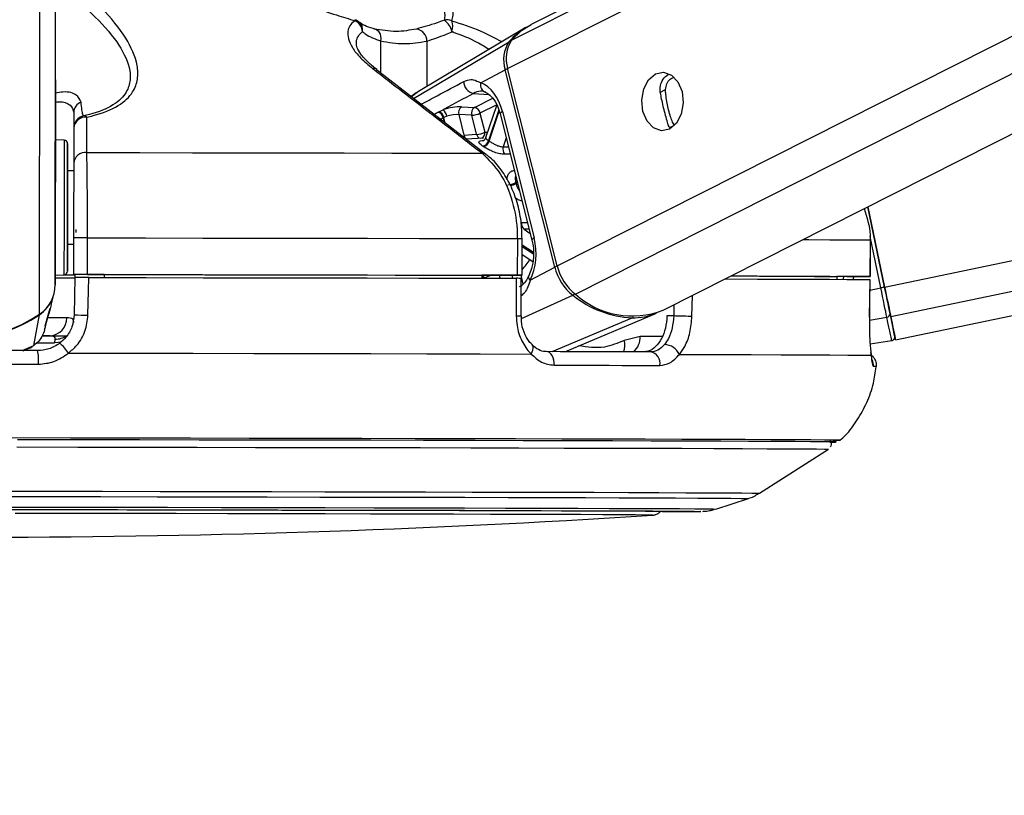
# Model space of a CAD drawing. Header units: millimetres. Extents: x 20 to 19305, y 40 to 15632.
# Tile 8 of 114: x 4059 to 4221, y 6361 to 6489. Entities that reach past the tile are written whole.
import ezdxf

# ---------------------------------------------------------------- set-up
doc = ezdxf.new("R2010")
doc.units = ezdxf.units.MM
doc.layers.add('COMPONENT_GEOMETRY', color=7, linetype='Continuous')
doc.styles.add('SLDTEXTSTYLE1', font='TXT', dxfattribs={"width": 0.75})
doc.dimstyles.new('SLDDIMSTYLE0', dxfattribs={"dimtxt": 150, "dimasz": 6.604, "dimexe": 0, "dimexo": 0.0625, "dimgap": 37.5, "dimtad": 0, "dimtih": 1, "dimtoh": 1, "dimdec": 0, "dimlfac": 0.5, "dimrnd": 1e-09, "dimzin": 12, "dimdsep": 46, "dimtxsty": 'SLDTEXTSTYLE1', "dimsah": 1, "dimcen": 0.09, "dimadec": 0, "dimazin": 3, "dimtfac": 1, "dimtdec": 0, "dimtofl": 0, "dimtmove": 0, "dimatfit": 3, "dimfxl": 1, "dimfrac": 2, "dimtolj": 1, "dimtzin": 12, "dimarcsym": 0})

# ---------------------------------------------------------------- blocks, each defined once
blk = doc.blocks.new('_D_3')
at = {"layer": 'COMPONENT_GEOMETRY', "color": 7, "ltscale": 2}
for p, q in [((6638.52, 7959.49), (957.92, 7959.49)), ((964.27, 7959.49), (964.27, 4965.91)), ((964.27, 1734.2), (964.27, 4727.78)), ((5843.41, 1734.2), (957.92, 1734.2))]:
    blk.add_line(p, q, dxfattribs=at)
for points in [[(964.27, 7959.49), (963.26, 7952.89), (965.29, 7952.89)], [(964.27, 1734.2), (965.29, 1740.8), (963.26, 1740.8)]]:
    blk.add_solid(points, dxfattribs=at)
at = {"layer": 'COMPONENT_GEOMETRY', "color": 7, "ltscale": 2, "insert": (742.61, 4921.14), "char_height": 150, "attachment_point": 1, "style": 'SLDTEXTSTYLE1'}
blk.add_mtext('3113', dxfattribs=at)

msp = doc.modelspace()

# ---------------------------------------------------------------- linework, layer by layer
at = {"color": 8, "linetype": 'Continuous', "lineweight": 25, "ltscale": 2}
for p, q in [((4139.09, 6480.52), (4397.59, 6611)), ((4139.74, 6485.15), (4389.06, 6611)), ((4147.22, 6448.17), (4469.8, 6611)), ((4150.2, 6443.53), (4481.98, 6611)), ((4200.9, 6444.69), (5001.32, 6611)), ((4201.9, 6439.86), (5025.54, 6611)), ((4064.91, 6445.05), (4065.12, 6601.65)), ((4062.33, 6440.24), (4062.52, 6586.5)), ((4118.26, 6485.03), (4118.25, 6479.81)), ((4123.67, 6475.61), (4139.34, 6484.91)), ((4125.85, 6485.01), (4125.84, 6477.56)), ((4124.49, 6476.74), (4123.32, 6475.88)), ((4133.47, 6476.44), (4135.99, 6476.26)), ((4164.05, 6476.6), (4164.98, 6477.07)), ((4133.65, 6474.13), (4136.65, 6475.65)), ((4137.3, 6474.58), (4134.55, 6473.19)), ((4137.65, 6473.73), (4135.96, 6468.71)), ((4136.08, 6468.63), (4137.72, 6473.52)), ((4127.86, 6472.27), (4127.65, 6472.29)), ((4128.51, 6472.43), (4128.69, 6471.71)), ((4128.86, 6471.58), (4128.63, 6472.49)), ((4165.69, 6470.84), (4166.45, 6471.22)), ((4138.86, 6469.14), (4138.37, 6467.67)), ((4138.37, 6467.67), (4139.23, 6467.69)), ((4140.67, 6461.93), (4140.43, 6461.81)), ((4140.48, 6461.64), (4140.72, 6461.76)), ((4141.38, 6455.27), (4142.34, 6455.3)), ((4142.62, 6454.19), (4141.77, 6454.16)), ((4141.77, 6454.16), (4142.8, 6453.47)), ((4143.3, 6450.34), (4141.47, 6451.57)), ((4200.28, 6444.56), (4198.53, 6452.99)), ((4141.46, 6451.36), (4143.3, 6450.13)), ((4141.46, 6449.73), (4141.61, 6449.95)), ((4137.69, 6446.62), (4137.81, 6446.13)), ((4139.93, 6446.13), (4139.81, 6446.62)), ((4141.23, 6446.62), (4141.59, 6445.17)), ((4193.07, 6446.27), (4193.17, 6446.42)), ((4194.22, 6446.42), (4194.03, 6445.95)), ((4198.49, 6444.19), (4200.28, 6444.56)), ((4141.34, 6439.53), (4149.79, 6443.34)), ((4169.31, 6439.87), (4169.4, 6443.33)), ((4166.35, 6441.8), (4166.31, 6439.95)), ((4146.38, 6434.11), (4159.48, 6439.65)), ((4198.4, 6439.29), (4201.27, 6439.76)), ((4061.96, 6435.57), (4064.76, 6435.57)), ((4164.44, 6436.6), (4160.82, 6436.6)), ((4059.48, 6434.27), (4061.38, 6435.1)), ((4060.71, 6434.74), (4061.38, 6435.1)), ((4193.68, 6419.58), (4193.67, 6419.58))]:
    msp.add_line(p, q, dxfattribs=at)
at = {"color": 7, "linetype": 'Continuous', "lineweight": 25, "ltscale": 2}
for p, q in [((4387.16, 6611), (4142.95, 6487.73)), ((4164.57, 6440.9), (4501.56, 6611)), ((4202.69, 6436.03), (5044.8, 6611)), ((4064.95, 6478.67), (4065.12, 6601.66)), ((4141.96, 6487.17), (4124.49, 6476.75)), ((4135.53, 6466.4), (4117.59, 6480.32)), ((4134.68, 6478.16), (4138.69, 6480.3)), ((4146.82, 6447.96), (4138.69, 6480.3)), ((4147.22, 6448.17), (4139.09, 6480.52)), ((4064.95, 6478.67), (4064.91, 6445.05)), ((4131.5, 6474.23), (4133.65, 6474.13)), ((4137.31, 6474.57), (4135.48, 6469.15)), ((4067.94, 6473.28), (4067.93, 6463.73)), ((4127.79, 6473.43), (4128.49, 6473.74)), ((4129.12, 6472.68), (4128.63, 6472.49)), ((4131.07, 6472.95), (4131.92, 6469.57)), ((4133.22, 6472.86), (4131.07, 6472.95)), ((4134, 6469.73), (4133.22, 6472.86)), ((4134.55, 6473.19), (4135.34, 6470.06)), ((4137.87, 6473.1), (4143.07, 6452.38)), ((4138.24, 6473.46), (4143.44, 6452.75)), ((4067.94, 6470.79), (4067.93, 6465)), ((4131.92, 6469.57), (4134, 6469.73)), ((4066.37, 6468.77), (4064.94, 6468.84)), ((4135.12, 6469.11), (4132.3, 6468.91)), ((4067.93, 6463.73), (4066.93, 6463.74)), ((4067.93, 6463.73), (4067.93, 6463.73)), ((4200.9, 6444.69), (4198.16, 6457.85)), ((4198.16, 6457.85), (4200.9, 6444.69)), ((4066.92, 6451.74), (4067.92, 6451.73)), ((4067.92, 6452.76), (4067.91, 6446.76)), ((4070.18, 6446.76), (4070.19, 6452.76)), ((4140.68, 6452.63), (4140.67, 6446.63)), ((4141.46, 6446.62), (4141.47, 6452.62)), ((4198.54, 6452.41), (4198.53, 6446.41)), ((4198.56, 6452.41), (4198.54, 6452.41)), ((4198.55, 6446.41), (4198.56, 6452.41)), ((4141.46, 6450.05), (4143.21, 6448.88)), ((4064.91, 6446.63), (4066.34, 6446.71)), ((4067.91, 6446.74), (4067.91, 6446.76)), ((4072.91, 6446.74), (4067.91, 6446.74)), ((4067.91, 6446.74), (4067.91, 6446.73)), ((4067.91, 6446.74), (4067.91, 6446.72)), ((4067.91, 6446.73), (4068.13, 6446.73)), ((4067.91, 6446.72), (4067.91, 6446.73)), ((4068.13, 6446.74), (4068.12, 6446.24)), ((4072.91, 6446.75), (4072.91, 6446.25)), ((4142.8, 6445.81), (4146.82, 6447.96)), ((4068.12, 6446.26), (4068, 6440.15)), ((4134.88, 6446.63), (4134.87, 6446.14)), ((4134.87, 6446.13), (4136.07, 6446.13)), ((4140.87, 6446.62), (4134.88, 6446.62)), ((4141.29, 6439.99), (4141.29, 6446.12)), ((4193.07, 6446.43), (4193.06, 6445.95)), ((4196.55, 6446.41), (4193.07, 6446.42)), ((4198.42, 6439.74), (4198.52, 6445.91)), ((4198.49, 6445.91), (4198.5, 6445.91)), ((4064.24, 6441.79), (4064.68, 6443.47)), ((4063.28, 6438.31), (4064.07, 6441.21)), ((4064.24, 6441.79), (4064.05, 6441.11)), ((4148.44, 6434.1), (4163.52, 6440.43)), ((4061.38, 6435.1), (4062.31, 6440.13)), ((4141.29, 6439.99), (4141.29, 6439.99)), ((4166.31, 6439.95), (4165.21, 6439.95)), ((4198.4, 6439.74), (4198.42, 6439.74)), ((4063.15, 6437.64), (4063.24, 6438.02)), ((4063.23, 6438.13), (4063.29, 6438.3)), ((4063.31, 6438.37), (4063.33, 6438.42)), ((4064.09, 6436.72), (4062.87, 6436.72)), ((4064.83, 6436.16), (4064.76, 6435.57)), ((4160.82, 6436.6), (4158.19, 6435.96)), ((4198.51, 6435.38), (4202.07, 6435.93)), ((4059.67, 6434.26), (4060.72, 6434.72)), ((4060.74, 6434.68), (4061.12, 6434.96)), ((4143.12, 6435.18), (4143.09, 6435.2)), ((4180.4, 6410.9), (4191.71, 6418.12)), ((4173.23, 6408.31), (4178.56, 6410.03))]:
    msp.add_line(p, q, dxfattribs=at)
at = {"color": 8, "linetype": 'Continuous', "lineweight": 25, "ltscale": 2, "flags": 128}
for points in [[(4114.03, 6488.51), (4114.04, 6488.5), (4114.06, 6488.48), (4114.07, 6488.45), (4114.07, 6488.4), (4114.07, 6488.34)], [(4138.24, 6473.46), (4138.07, 6473.37), (4137.95, 6473.27), (4137.88, 6473.19), (4137.87, 6473.11), (4137.87, 6473.1)], [(4135.34, 6470.06), (4135.67, 6470.1), (4135.81, 6470.11)], [(4066.37, 6468.77), (4066.37, 6468.75), (4066.37, 6468.22), (4066.37, 6466.98), (4066.37, 6465.1), (4066.36, 6462.73), (4066.36, 6460.01)], [(4066.36, 6460.01), (4066.35, 6457.14), (4066.35, 6454.31), (4066.35, 6451.71), (4066.34, 6449.53), (4066.34, 6447.9), (4066.34, 6446.94), (4066.34, 6446.71)], [(4143.44, 6452.75), (4143.28, 6452.65), (4143.16, 6452.55), (4143.09, 6452.47), (4143.07, 6452.39), (4143.07, 6452.38)], [(4187.52, 6452.48), (4188.5, 6452.48), (4191.9, 6452.46), (4194.72, 6452.44), (4196.93, 6452.43), (4198.54, 6452.41)], [(4142.8, 6445.81), (4142.66, 6445.99), (4142.57, 6446.16), (4142.52, 6446.32), (4142.53, 6446.47), (4142.55, 6446.54)], [(4062.29, 6440.21), (4062.31, 6440.16), (4062.31, 6440.13)], [(4066.79, 6439.66), (4065.91, 6439.66), (4064.81, 6439.66), (4063.7, 6439.66)], [(4065.85, 6435.67), (4065.37, 6435.58), (4064.76, 6435.57)], [(4142.96, 6433.72), (4143.13, 6434.05), (4143.24, 6434.36), (4143.29, 6434.65), (4143.27, 6434.9), (4143.18, 6435.1), (4143.12, 6435.18)], [(4053.48, 6411.25), (4063.11, 6411.23), (4072.66, 6411.22), (4082.09, 6411.2), (4091.34, 6411.19), (4100.37, 6411.17), (4109.12, 6411.15), (4117.55, 6411.14), (4125.61, 6411.12), (4133.25, 6411.1), (4140.44, 6411.08), (4147.14, 6411.06), (4153.3, 6411.05), (4158.9, 6411.03), (4163.9, 6411.01), (4168.28, 6410.99), (4172.01, 6410.97), (4175.08, 6410.96), (4177.46, 6410.94), (4179.14, 6410.93), (4180.12, 6410.91), (4180.4, 6410.9)], [(4053.43, 6410.38), (4062.92, 6410.36), (4072.34, 6410.35), (4081.64, 6410.33), (4090.76, 6410.32), (4099.66, 6410.3), (4108.29, 6410.28), (4116.6, 6410.27), (4124.54, 6410.25), (4132.08, 6410.23), (4139.17, 6410.21), (4145.77, 6410.2), (4151.84, 6410.18), (4157.36, 6410.16), (4162.29, 6410.14), (4166.61, 6410.12), (4170.29, 6410.11), (4173.31, 6410.09), (4175.66, 6410.08), (4177.32, 6410.06), (4178.29, 6410.05), (4178.56, 6410.03)], [(4055.69, 6408.64), (4065, 6408.62), (4074.21, 6408.61), (4083.29, 6408.59), (4092.18, 6408.58), (4100.82, 6408.56), (4109.17, 6408.54), (4117.18, 6408.53), (4124.81, 6408.51), (4132, 6408.49), (4138.73, 6408.47), (4144.95, 6408.46), (4150.62, 6408.44), (4155.72, 6408.42), (4160.2, 6408.4), (4164.06, 6408.39), (4167.26, 6408.37), (4169.79, 6408.36), (4171.64, 6408.34), (4172.78, 6408.33), (4173.22, 6408.31), (4173.23, 6408.31)], [(4170.75, 6407.93), (4170.74, 6407.92), (4170.71, 6407.92)]]:
    msp.add_lwpolyline(points, dxfattribs=at)
at = {"color": 7, "linetype": 'Continuous', "lineweight": 25, "ltscale": 2, "flags": 128}
for points in [[(4139.74, 6485.15), (4141.36, 6486.72), (4142.95, 6487.73)], [(4117.16, 6487), (4117.42, 6486.97), (4117.65, 6486.86), (4117.87, 6486.68), (4118.04, 6486.43), (4118.17, 6486.13), (4118.25, 6485.79), (4118.28, 6485.42), (4118.26, 6485.03)], [(4163.34, 6479.63), (4164.65, 6479.9), (4165.94, 6479.44), (4167, 6478.33), (4167.68, 6476.72), (4167.87, 6474.87), (4167.54, 6473.05), (4166.75, 6471.55), (4165.61, 6470.59), (4164.3, 6470.31), (4163.02, 6470.77), (4161.96, 6471.88), (4161.28, 6473.49), (4161.09, 6475.34), (4161.41, 6477.16), (4162.2, 6478.66), (4163.34, 6479.63)], [(4064.94, 6473.15), (4064.94, 6473.17), (4064.94, 6472.47), (4064.94, 6471.17), (4064.94, 6469.44), (4064.94, 6467.57), (4064.93, 6465.83), (4064.93, 6464.49), (4064.93, 6463.76), (4064.93, 6463.74), (4064.93, 6464.43), (4064.93, 6465.74), (4064.94, 6467.46), (4064.94, 6469.34), (4064.94, 6471.08), (4064.94, 6472.41), (4064.94, 6473.15)], [(4127.67, 6473.37), (4127.7, 6473.38), (4127.79, 6473.43)], [(4128.63, 6472.49), (4128.54, 6472.45), (4128.51, 6472.43)], [(4066.93, 6459.89), (4066.93, 6462.45), (4066.93, 6464.7), (4066.94, 6466.47), (4066.94, 6467.65), (4066.94, 6468.15), (4066.94, 6467.94), (4066.94, 6467.04), (4066.93, 6465.5), (4066.93, 6463.74)], [(4070.07, 6466.75), (4078.8, 6466.73), (4087.42, 6466.72), (4095.89, 6466.7), (4104.18, 6466.69), (4112.26, 6466.67), (4120.09, 6466.66), (4127.65, 6466.64), (4134.91, 6466.62)], [(4066.93, 6463.74), (4066.93, 6464.06), (4066.93, 6464.33), (4066.93, 6463.89), (4066.93, 6462.78), (4066.93, 6461.12), (4066.93, 6459.1)], [(4066.92, 6451.74), (4066.91, 6450.77), (4066.91, 6449), (4066.91, 6447.82), (4066.91, 6447.32), (4066.91, 6447.53), (4066.91, 6448.43), (4066.91, 6449.97), (4066.92, 6452.04), (4066.92, 6454.49), (4066.92, 6457.17), (4066.93, 6459.89)], [(4066.93, 6459.1), (4066.92, 6456.93), (4066.92, 6454.84), (4066.92, 6453.07), (4066.92, 6451.81), (4066.91, 6451.19), (4066.92, 6451.28), (4066.92, 6451.74)], [(4068.27, 6454.15), (4068.27, 6454.15), (4068.27, 6454.13), (4068.27, 6454.1), (4068.26, 6454.06), (4068.26, 6454), (4068.26, 6453.92), (4068.26, 6453.84), (4068.26, 6453.75), (4068.26, 6453.66)], [(4070.19, 6452.76), (4079.69, 6452.74), (4089.08, 6452.73), (4098.3, 6452.71), (4107.32, 6452.7), (4116.1, 6452.68), (4124.61, 6452.66), (4132.82, 6452.64), (4140.68, 6452.63)], [(4066.2, 6446.7), (4067.61, 6446.7), (4068.13, 6446.7)], [(4070.18, 6446.76), (4079.69, 6446.74), (4089.07, 6446.73), (4098.29, 6446.71), (4107.31, 6446.7), (4116.1, 6446.68), (4124.61, 6446.66), (4132.81, 6446.64), (4140.67, 6446.63)], [(4072.91, 6446.75), (4081.22, 6446.73), (4089.42, 6446.72), (4097.49, 6446.71), (4105.4, 6446.69), (4113.12, 6446.68), (4120.62, 6446.66), (4127.88, 6446.65), (4134.88, 6446.63)], [(4070.27, 6440.08), (4070.35, 6444.08), (4070.39, 6446.26)], [(4070.39, 6446.26), (4079.84, 6446.24), (4089.17, 6446.23), (4098.34, 6446.21), (4107.31, 6446.2), (4116.05, 6446.18), (4124.51, 6446.16), (4132.67, 6446.14), (4140.5, 6446.13)], [(4140.5, 6446.13), (4140.5, 6442.13), (4140.5, 6439.95)], [(4140.67, 6446.63), (4140.98, 6446.62), (4141.22, 6446.62), (4141.38, 6446.62), (4141.45, 6446.62), (4141.44, 6446.62), (4141.33, 6446.62), (4141.14, 6446.62), (4140.87, 6446.62)], [(4174.74, 6446.03), (4175.01, 6446.03), (4180.04, 6446.01), (4184.54, 6445.99), (4188.49, 6445.98), (4191.87, 6445.96), (4194.68, 6445.94), (4196.89, 6445.93), (4198.5, 6445.91)], [(4175.7, 6446.51), (4176.5, 6446.51), (4180.41, 6446.5), (4183.87, 6446.48), (4186.88, 6446.47), (4189.42, 6446.45), (4191.49, 6446.44), (4193.07, 6446.43)], [(4175.72, 6446.53), (4179.99, 6446.51), (4184.52, 6446.49), (4188.49, 6446.48), (4191.89, 6446.46), (4194.71, 6446.44), (4196.92, 6446.43), (4198.53, 6446.41)], [(4198.53, 6446.41), (4198.55, 6446.41), (4198.47, 6446.41), (4198.3, 6446.41), (4198.06, 6446.41), (4197.75, 6446.41), (4197.38, 6446.41), (4196.97, 6446.41), (4196.55, 6446.41)], [(4198.5, 6445.91), (4198.44, 6441.92), (4198.4, 6439.74)], [(4201.27, 6439.76), (4201.18, 6440.2), (4201.08, 6440.7), (4200.96, 6441.25), (4200.84, 6441.85), (4200.71, 6442.5), (4200.57, 6443.17), (4200.42, 6443.86), (4200.28, 6444.56)], [(4201.9, 6439.86), (4201.81, 6440.3), (4201.7, 6440.8), (4201.59, 6441.36), (4201.46, 6441.97), (4201.33, 6442.61), (4201.19, 6443.29), (4201.04, 6443.98), (4200.9, 6444.69)], [(4200.9, 6444.69), (4201.03, 6444.06), (4201.16, 6443.43), (4201.28, 6442.83), (4201.4, 6442.25), (4201.51, 6441.71), (4201.62, 6441.21), (4201.71, 6440.76), (4201.79, 6440.37)], [(4201.79, 6440.37), (4201.97, 6439.52), (4202.12, 6438.77), (4202.26, 6438.13), (4202.37, 6437.6), (4202.45, 6437.19), (4202.51, 6436.89), (4202.55, 6436.71), (4202.56, 6436.65)], [(4169.31, 6439.87), (4169.02, 6439.88), (4168.67, 6439.89), (4168.28, 6439.9), (4167.86, 6439.91), (4167.43, 6439.92), (4167.02, 6439.93), (4166.64, 6439.94), (4166.31, 6439.95)], [(4202.07, 6435.93), (4202.05, 6435.99), (4202.01, 6436.18), (4201.95, 6436.49), (4201.86, 6436.92), (4201.75, 6437.46), (4201.61, 6438.12), (4201.45, 6438.89), (4201.27, 6439.76)], [(4202.55, 6436.68), (4202.64, 6436.27), (4202.69, 6436.03), (4202.64, 6436.28), (4202.49, 6437.01), (4202.24, 6438.22), (4201.9, 6439.86)], [(4062.88, 6436.7), (4064.87, 6436.7), (4066.86, 6436.7)], [(4062, 6434.27), (4058.97, 6434.27), (4055.95, 6434.28), (4052.92, 6434.28), (4049.89, 6434.29), (4046.86, 6434.29), (4043.84, 6434.29), (4040.81, 6434.3), (4037.79, 6434.3)], [(4067.07, 6433.86), (4077.35, 6433.85), (4087.5, 6433.83), (4097.47, 6433.81), (4107.21, 6433.8), (4116.67, 6433.78), (4125.82, 6433.76), (4134.59, 6433.74), (4142.96, 6433.72)], [(4146.69, 6431.89), (4146.69, 6432.31), (4146.64, 6432.72), (4146.53, 6433.11), (4146.37, 6433.45), (4146.17, 6433.73), (4145.94, 6433.94), (4145.68, 6434.07), (4145.41, 6434.11)], [(4162.53, 6434.06), (4160.54, 6434.07), (4158.51, 6434.08), (4156.44, 6434.08), (4154.32, 6434.09), (4152.15, 6434.09), (4149.95, 6434.1), (4147.7, 6434.1), (4145.41, 6434.11)], [(4167.25, 6433.65), (4173.43, 6433.63), (4179.01, 6433.62), (4183.96, 6433.6), (4188.27, 6433.58), (4191.92, 6433.56), (4194.88, 6433.54), (4197.14, 6433.53), (4198.69, 6433.51)], [(4037.62, 6432.09), (4040.68, 6432.08), (4043.75, 6432.08), (4046.82, 6432.08), (4049.89, 6432.07), (4052.96, 6432.07), (4056.03, 6432.06), (4059.09, 6432.06), (4062.16, 6432.05)], [(4146.69, 6431.89), (4149.01, 6431.89), (4151.29, 6431.88), (4153.53, 6431.88), (4155.72, 6431.87), (4157.87, 6431.86), (4159.97, 6431.86), (4162.03, 6431.85), (4164.04, 6431.85)], [(4193.67, 6419.58), (4193.48, 6419.59), (4192.61, 6419.61), (4191.04, 6419.62), (4188.78, 6419.64), (4185.85, 6419.65), (4182.25, 6419.67), (4178.01, 6419.69), (4173.14, 6419.71), (4167.67, 6419.73), (4161.63, 6419.75), (4155.05, 6419.76), (4147.95, 6419.78), (4140.37, 6419.8), (4132.36, 6419.82), (4123.94, 6419.84), (4115.16, 6419.86), (4106.06, 6419.88), (4096.69, 6419.89), (4087.09, 6419.91), (4077.31, 6419.93), (4067.4, 6419.94), (4057.4, 6419.96)], [(4191.94, 6419.27), (4192.66, 6419.29), (4192.75, 6419.3), (4192.13, 6419.31), (4190.79, 6419.33), (4188.76, 6419.35), (4186.03, 6419.36), (4182.63, 6419.38), (4178.57, 6419.4), (4173.86, 6419.42), (4168.54, 6419.43), (4162.62, 6419.45), (4156.14, 6419.47), (4149.14, 6419.49), (4141.64, 6419.51), (4133.68, 6419.53), (4125.3, 6419.55), (4116.55, 6419.57), (4107.47, 6419.59), (4098.1, 6419.6), (4088.49, 6419.62), (4078.68, 6419.64), (4068.74, 6419.65), (4058.7, 6419.67)], [(4191.93, 6419.27), (4192.04, 6419.27), (4192.84, 6419.29), (4192.93, 6419.3), (4192.31, 6419.31), (4190.97, 6419.33), (4188.94, 6419.35), (4186.21, 6419.36), (4182.8, 6419.38), (4178.73, 6419.4), (4174.02, 6419.42), (4168.69, 6419.43), (4162.76, 6419.45), (4156.28, 6419.47), (4149.26, 6419.49), (4141.75, 6419.51), (4133.78, 6419.53), (4125.4, 6419.55), (4116.64, 6419.57), (4107.54, 6419.59), (4098.16, 6419.6), (4088.54, 6419.62), (4078.72, 6419.64), (4068.76, 6419.65), (4058.71, 6419.67)], [(4058.63, 6418.49), (4068.59, 6418.47), (4078.46, 6418.46), (4088.19, 6418.44), (4097.73, 6418.42), (4107.03, 6418.41), (4116.04, 6418.39), (4124.73, 6418.37), (4133.04, 6418.35), (4140.94, 6418.33), (4148.38, 6418.31), (4155.34, 6418.29), (4161.77, 6418.27), (4167.64, 6418.26), (4172.92, 6418.24), (4177.59, 6418.22), (4181.62, 6418.2), (4185, 6418.18), (4187.71, 6418.17), (4189.73, 6418.15), (4191.05, 6418.14), (4191.66, 6418.12), (4191.71, 6418.12)], [(4056.8, 6408.24), (4066.02, 6408.23), (4075.14, 6408.21), (4084.12, 6408.2), (4092.9, 6408.18), (4101.42, 6408.16), (4109.64, 6408.15), (4117.51, 6408.13), (4124.98, 6408.11), (4132.01, 6408.1), (4138.56, 6408.08), (4144.59, 6408.06), (4150.06, 6408.04), (4154.94, 6408.03), (4159.21, 6408.01), (4162.84, 6407.99), (4165.8, 6407.98), (4168.08, 6407.96), (4169.67, 6407.95), (4170.56, 6407.93), (4170.75, 6407.93)], [(4058.88, 6408.23), (4067.85, 6408.22), (4076.7, 6408.2), (4085.39, 6408.19), (4093.87, 6408.17), (4102.07, 6408.15), (4109.94, 6408.14), (4117.45, 6408.12), (4124.54, 6408.1), (4131.17, 6408.09), (4137.3, 6408.07), (4142.89, 6408.05), (4147.91, 6408.04), (4152.32, 6408.02), (4156.1, 6408), (4159.23, 6407.99), (4161.68, 6407.97), (4163.44, 6407.96), (4164.5, 6407.94), (4164.86, 6407.93), (4164.5, 6407.92), (4164.5, 6407.92)], [(4162.85, 6407.31), (4162.86, 6407.31), (4162.64, 6407.32), (4161.71, 6407.33), (4160.07, 6407.35), (4157.73, 6407.36), (4154.71, 6407.38), (4151.03, 6407.39), (4146.71, 6407.41), (4141.78, 6407.43), (4136.27, 6407.44), (4130.21, 6407.46), (4123.64, 6407.48), (4116.61, 6407.49), (4109.15, 6407.51), (4101.32, 6407.53), (4093.16, 6407.54), (4084.73, 6407.56), (4076.08, 6407.57), (4067.26, 6407.59), (4058.34, 6407.6)]]:
    msp.add_lwpolyline(points, dxfattribs=at)
at = {"color": 7, "linetype": 'Continuous', "lineweight": 25, "ltscale": 4}
for centre, radius, start, end in [((4113.46, 6486.59), 2, 49.1592, 73.5582), ((4113.1, 6486.36), 2.21, 6.027, 63.8671), ((4129.1, 6486.41), 2.07, 66.5136, 101.7952), ((4127.11, 6485.97), 2.92, 11.5331, 57.4979), ((4127.5, 6487.37), 2.59, 341.7057, 21.166), ((4147.13, 6478.53), 10.07, 119.5605, 140.646), ((4123.83, 6484.98), 2.03, 0.8121, 81.2208), ((4143.71, 6481.95), 5.28, 145.8232, 198.1191), ((4144.13, 6482.17), 5.31, 145.8232, 198.1191), ((4133.84, 6478.34), 1.94, 178.5099, 258.9963), ((4135.82, 6477.79), 1.2, 162.4008, 256.1739), ((4069.85, 6473.25), 1.91, 111.844, 179.2267), ((4132.23, 6473.27), 1.21, 127.4712, 195.3568), ((4134.38, 6473.18), 1.21, 127.4712, 195.3568), ((4133.39, 6472.98), 1.19, 10.5056, 77.2701), ((4069.94, 6470.78), 2, 101.2791, 179.9087), ((4069.85, 6470.64), 1.91, 82.5902, 175.612), ((4069.59, 6472.04), 0.709, 44.701, 93.19), ((4127.3, 6472.2), 1.23, 11.0882, 72.6396), ((4127.43, 6472.26), 1.23, 11.0655, 72.8389), ((4127.56, 6472.46), 1.58, 8.0633, 54.0109), ((4133.04, 6476.4), 3.55, 272.8605, 295.2293), ((4133.83, 6473.27), 3.55, 272.8605, 295.2293), ((4066.34, 6468.17), 0.6, 359.923, 86.923), ((4134.74, 6469.05), 1.27, 281.5477, 344.4829), ((4131.03, 6461.77), 7.22, 55.6457, 56.6751), ((4134.85, 6468.99), 1.28, 281.3914, 343.6705), ((4131.64, 6462.14), 7.86, 55.6457, 56.6751), ((4139.67, 6467.26), 1.36, 162.4492, 215.8109), ((4069.84, 6464.85), 1.91, 82.868, 175.6244), ((4138.92, 6464.94), 3.48, 272.9322, 295.7631), ((4125.09, 6457.86), 15.84, 13.7793, 14.4245), ((4142.57, 6455.06), 1.21, 170.2643, 228.2861), ((4068.98, 6013.04), 439.72, 89.8423, 90.1381), ((4066.31, 6447.31), 0.6, 272.923, 359.923), ((4066.61, 6587.1), 140.39, 269.9056, 270.5305), ((4068.97, 6007.04), 439.72, 89.8423, 90.1381), ((4155.04, 6449.98), 8.47, 193.8257, 231.6289), ((4155.49, 6450.2), 8.52, 193.8257, 231.6289), ((4065.7, 6825.5), 379.29, 269.875, 270.3647), ((4059.07, 6445.08), 5.84, 303.9393, 359.7301), ((4159.52, 6453.86), 13.91, 227.9617, 291.2824), ((4225.23, 6325.25), 121.89, 101.518, 101.8147), ((4059.03, 6444.99), 5.86, 304.0766, 338.4597), ((4160.23, 6456.19), 16.55, 230.8951, 267.4201), ((4049.92, 6458.57), 22.13, 235.7561, 304.0898), ((4159.58, 6449.93), 10.28, 269.4316, 292.4884), ((4201.23, 6440.32), 0.56, 274.0812, 5.1728), ((4049.94, 6458.39), 22.05, 269.8728, 304.119), ((4063.94, 6439.57), 2.85, 272.9666, 1.8414), ((4070.46, 6482.76), 42.67, 266.704, 269.7555), ((4061.24, 6430.15), 6.92, 32.487, 50.5386), ((4201.97, 6436.52), 0.6, 278.7379, 11.738), ((4055.08, 6432.66), 7.1, 355.1398, 13.1255), ((4162.21, 6432.22), 1.87, 348.3376, 80.3037), ((4164.71, 6432.49), 2.79, 24.5606, 87.5796), ((4192.7, 6439.03), 19.47, 269.2856, 272.8908), ((4052.13, 8097.25), 1693.56, 266.09752, 273.74842), ((4165.08, 6811.04), 403.16, 269.9104, 270.8)]:
    msp.add_arc(centre, radius, start, end, dxfattribs=at)
at = {"color": 8, "linetype": 'Continuous', "lineweight": 25, "ltscale": 4}
for centre, radius, start, end in [((4113.66, 6486.88), 1.66, 350.2128, 47.9775), ((4139.55, 6484.53), 0.431, 83.4825, 118.9245), ((4117.06, 6479.62), 0.905, 53.0682, 98.0761), ((4139.55, 6478.58), 1.93, 103.3355, 116.4357), ((4132.78, 6469.75), 0.874, 191.3871, 250.4859), ((4134.85, 6469.9), 0.864, 191.2199, 252.4099), ((4134.47, 6469.89), 0.885, 295.2575, 11.1449), ((4135.02, 6465.74), 0.894, 52.1687, 97.0028), ((4138.96, 6464.95), 3.65, 279.2731, 294.6384), ((4140.7, 6361.63), 90.99, 89.5169, 90.0142), ((4133.5, 6455.08), 10.97, 316.5674, 327.483), ((4147.68, 6446.23), 1.93, 103.329, 116.4353), ((4133.7, 6445.7), 1.48, 17.017, 36.7), ((4133.82, 6445.74), 1.49, 14.6199, 36.3437), ((4149.35, 6444.2), 0.966, 297.0647, 321.6255), ((4140.69, 6444.73), 4.78, 267.7696, 277.2742), ((4159.29, 6440.05), 0.448, 294.8365, 330.2419), ((4065, 6439.29), 3.13, 266.9631, 306.2372), ((4155.33, 6435.17), 2.97, 338.3275, 15.4695), ((4157.53, 6436.48), 3.29, 312.9666, 2.0773), ((4197.06, 6431.91), 2.01, 353.7235, 24.4343), ((4199.16, 6427.54), 4.15, 84.5636, 91.5237)]:
    msp.add_arc(centre, radius, start, end, dxfattribs=at)
at = {"color": 7, "linetype": 'Continuous', "lineweight": 25, "ltscale": 4}
for centre, major_axis, ratio, start_param, end_param in [((4133.59, 6470.98), (-0.15, 7.38), 0.67204, 5.041986, 6.032652), ((4129.74, 6473.28), (2.74, 0.58), 0.275806, 0.817832, 1.987525), ((4129.94, 6472.34), (1.77, 0.33), 0.295802, 0.82501, 1.994704), ((4138.79, 6450.26), (-0.15, 7.38), 0.67204, 4.051321, 5.041986)]:
    msp.add_ellipse(centre, major_axis=major_axis, ratio=ratio, start_param=start_param, end_param=end_param, dxfattribs=at)
at = {"color": 8, "linetype": 'Continuous', "lineweight": 25, "ltscale": 4}
for centre, major_axis, ratio, start_param, end_param in [((4129.82, 6472.28), (1.77, 0.33), 0.295802, 2.81091, 3.159182), ((4188.81, 6448.48), (4.84, 5.57), 0.999929, 5.075993, 5.143984)]:
    msp.add_ellipse(centre, major_axis=major_axis, ratio=ratio, start_param=start_param, end_param=end_param, dxfattribs=at)
at = {"color": 7, "linetype": 'Continuous', "lineweight": 25, "ltscale": 2}
for points, knots in [([(4070.09, 6472.54), (4070.45, 6472.62), (4072.43, 6473.08), (4075.49, 6474.32), (4077.71, 6476.48), (4078.52, 6478.77), (4078.41, 6481.72), (4076.62, 6485.68), (4072.73, 6490.48), (4069.01, 6493.61), (4067.13, 6495.18)], [0, 0, 0, 0, 0.024025, 0.134638, 0.244509, 0.33263, 0.423982, 0.601094, 0.798253, 1, 1, 1, 1]), ([(4096.11, 6495.13), (4098.49, 6494.11), (4103.31, 6492.04), (4109.43, 6489.76), (4113.06, 6488.65), (4114.07, 6488.34)], [0, 0, 0, 0, 0.413472, 0.836281, 1, 1, 1, 1]), ([(4065.56, 6493.88), (4067.4, 6492.45), (4071.11, 6489.55), (4075.1, 6485.09), (4077.03, 6481.39), (4077.31, 6478.63), (4076.68, 6476.49), (4074.65, 6474.44), (4071.76, 6473.26), (4069.88, 6472.82), (4069.55, 6472.74)], [0, 0, 0, 0, 0.200857, 0.405166, 0.583295, 0.670995, 0.761395, 0.868867, 0.976541, 1, 1, 1, 1]), ([(4125.74, 6494.75), (4126.5, 6493.8), (4128.03, 6491.88), (4128.91, 6489.76), (4128.72, 6488.72), (4128.67, 6488.43)], [0, 0, 0, 0, 0.414625, 0.838122, 1, 1, 1, 1]), ([(4129.92, 6488.3), (4130.01, 6488.61), (4130.33, 6489.69), (4129.67, 6491.94), (4128.26, 6494), (4127.55, 6495.05)], [0, 0, 0, 0, 0.163716, 0.575625, 1, 1, 1, 1]), ([(4114.07, 6488.34), (4114.01, 6488.31), (4113.35, 6487.87), (4112.56, 6486.57), (4113.2, 6484.39), (4114.86, 6482.25), (4116.25, 6481.09), (4116.94, 6480.52)], [0, 0, 0, 0, 0.024281, 0.282768, 0.612987, 0.806483, 1, 1, 1, 1]), ([(4117.38, 6486.99), (4117.26, 6487.01), (4116.56, 6487.16), (4115.6, 6487.54), (4114.9, 6487.96), (4114.78, 6488.11), (4114.78, 6488.11)], [0, 0, 0, 0, 0.088964, 0.535096, 0.997982, 1, 1, 1, 1]), ([(4128.67, 6488.43), (4128.29, 6488.29), (4126.61, 6487.68), (4125.21, 6487.29), (4124.14, 6486.99)], [0, 0, 0, 0, 0.231591, 1, 1, 1, 1]), ([(4115.3, 6486.59), (4115.46, 6486.44), (4116.16, 6485.79), (4117.35, 6485.36), (4118.26, 6485.03)], [0, 0, 0, 0, 0.231926, 1, 1, 1, 1]), ([(4124.14, 6486.99), (4123.04, 6486.79), (4120.81, 6486.38), (4118.39, 6486.8), (4117.16, 6487)], [0, 0, 0, 0, 0.492367, 1, 1, 1, 1]), ([(4125.85, 6485.01), (4126.83, 6485.33), (4128.11, 6485.75), (4129.61, 6486.4), (4129.96, 6486.55)], [0, 0, 0, 0, 0.768074, 1, 1, 1, 1]), ([(4117.63, 6480.35), (4117.14, 6480.75), (4116.04, 6481.62), (4114.96, 6482.9), (4114.35, 6483.96), (4114.27, 6484.48), (4114.29, 6484.54), (4114.29, 6484.54)], [0, 0, 0, 0, 0.222753, 0.490697, 0.747178, 0.997689, 1, 1, 1, 1]), ([(4118.26, 6485.03), (4119.56, 6484.81), (4122.19, 6484.37), (4124.62, 6484.8), (4125.85, 6485.01)], [0, 0, 0, 0, 0.492725, 1, 1, 1, 1]), ([(4116.94, 6480.52), (4117.77, 6479.88), (4121.91, 6476.69), (4127.9, 6472.06), (4133.06, 6468.06), (4134.91, 6466.62)], [0, 0, 0, 0, 0.138099, 0.690493, 1, 1, 1, 1]), ([(4164.13, 6476.51), (4164.1, 6476.92), (4164.04, 6477.73), (4164.57, 6478.78), (4165.07, 6479.4), (4165.42, 6479.52), (4165.42, 6479.52)], [0, 0, 0, 0, 0.329187, 0.657873, 0.996423, 1, 1, 1, 1]), ([(4164.98, 6477.07), (4165.03, 6477.4), (4165.11, 6478.05), (4165.64, 6478.77), (4166.12, 6478.98), (4166.31, 6479.06)], [0, 0, 0, 0, 0.375658, 0.75083, 1, 1, 1, 1]), ([(4131.91, 6478.39), (4132.3, 6478.54), (4132.82, 6478.74), (4133.73, 6478.65), (4134.26, 6478.37), (4134.68, 6478.16)], [0, 0, 0, 0, 0.417867, 0.554004, 1, 1, 1, 1]), ([(4124.37, 6476.67), (4124.28, 6476.63), (4123.88, 6476.42), (4123.53, 6476.14), (4123.26, 6475.93)], [0, 0, 0, 0, 0.236851, 1, 1, 1, 1]), ([(4133.47, 6476.44), (4131.87, 6475.57), (4130.21, 6474.67), (4128.55, 6473.77), (4128.49, 6473.74)], [0, 0, 0, 0, 0.961066, 1, 1, 1, 1]), ([(4135.53, 6476.63), (4135.23, 6476.71), (4134.54, 6476.9), (4133.86, 6476.61), (4133.47, 6476.44)], [0, 0, 0, 0, 0.429774, 1, 1, 1, 1]), ([(4135.32, 6476.67), (4135.46, 6476.61), (4135.88, 6476.43), (4136.66, 6475.76), (4137.43, 6474.55), (4137.74, 6473.53), (4137.87, 6473.1)], [0, 0, 0, 0, 0.151549, 0.446649, 0.762748, 1, 1, 1, 1]), ([(4165.49, 6471.1), (4165.4, 6471.36), (4165.23, 6471.89), (4164.91, 6473.07), (4164.6, 6474.33), (4164.33, 6475.51), (4164.2, 6476.18), (4164.13, 6476.51)], [0, 0, 0, 0, 0.222076, 0.445772, 0.640142, 0.821651, 1, 1, 1, 1]), ([(4166.45, 6471.22), (4166.31, 6471.44), (4166.06, 6471.83), (4165.72, 6472.84), (4165.41, 6473.97), (4165.17, 6475.15), (4165.01, 6476.2), (4164.99, 6476.8), (4164.98, 6477.07)], [0, 0, 0, 0, 0.204636, 0.376335, 0.548834, 0.703363, 0.864285, 1, 1, 1, 1]), ([(4069.55, 6472.74), (4069.51, 6472.81), (4069.42, 6472.97), (4069.28, 6473.65), (4069.19, 6474.57), (4069.14, 6475.02)], [0, 0, 0, 0, 0.274919, 0.635768, 1, 1, 1, 1]), ([(4067.94, 6473.28), (4067.94, 6472.62), (4067.94, 6471.29), (4067.94, 6470.96), (4067.94, 6470.79)], [0, 0, 0, 0, 0.495319, 1, 1, 1, 1]), ([(4070.07, 6466.75), (4070.08, 6467.39), (4070.08, 6469.32), (4070.09, 6471.25), (4070.09, 6472.54)], [0, 0, 0, 0, 0.3309747, 1, 1, 1, 1]), ([(4126.98, 6472.92), (4127.03, 6472.96), (4127.21, 6473.11), (4127.48, 6473.26), (4127.67, 6473.37)], [0, 0, 0, 0, 0.27439, 1, 1, 1, 1]), ([(4127.73, 6472.38), (4127.73, 6472.38), (4127.71, 6472.39), (4127.81, 6472.33), (4127.98, 6472.17), (4128.01, 6472), (4128.03, 6471.93)], [0, 0, 0, 0, 0.095112, 0.39456, 0.775193, 1, 1, 1, 1]), ([(4128.51, 6472.43), (4128.39, 6472.36), (4128.22, 6472.26), (4128.13, 6472.16), (4128.11, 6472.13)], [0, 0, 0, 0, 0.718824, 1, 1, 1, 1]), ([(4165.69, 6470.84), (4165.63, 6470.88), (4165.54, 6470.95), (4165.5, 6471.05), (4165.49, 6471.1)], [0, 0, 0, 0, 0.572682, 1, 1, 1, 1]), ([(4134.99, 6467.8), (4134.9, 6467.87), (4134.63, 6468.05), (4134.37, 6468.31), (4134.35, 6468.53), (4134.6, 6468.67), (4134.98, 6468.72), (4135.17, 6468.74)], [0, 0, 0, 0, 0.116734, 0.333017, 0.551924, 0.773865, 1, 1, 1, 1]), ([(4135.47, 6469.15), (4135.43, 6469.05), (4135.35, 6468.86), (4135.16, 6468.72), (4135.07, 6468.68), (4135.08, 6468.68), (4135.08, 6468.68)], [0, 0, 0, 0, 0.33475, 0.649106, 0.895369, 1, 1, 1, 1]), ([(4138.57, 6466.47), (4138.44, 6466.47), (4138.07, 6466.48), (4137.37, 6466.63), (4136.52, 6466.94), (4135.72, 6467.34), (4135.3, 6467.6), (4135.1, 6467.73)], [0, 0, 0, 0, 0.119584, 0.349288, 0.573021, 0.788436, 1, 1, 1, 1]), ([(4136.08, 6468.63), (4136.22, 6468.53), (4136.5, 6468.35), (4137.03, 6468.04), (4137.59, 6467.8), (4138.05, 6467.68), (4138.29, 6467.67), (4138.37, 6467.67)], [0, 0, 0, 0, 0.219859, 0.440343, 0.66314, 0.88549, 1, 1, 1, 1]), ([(4070.19, 6452.76), (4070.19, 6454.55), (4070.19, 6458.12), (4070.15, 6462.86), (4070.11, 6465.53), (4070.08, 6466.58), (4070.07, 6466.75)], [0, 0, 0, 0, 0.31366, 0.627146, 0.941618, 1, 1, 1, 1]), ([(4134.91, 6466.62), (4135.95, 6465.6), (4138.03, 6463.55), (4140.03, 6458.82), (4140.65, 6454.98), (4140.67, 6452.91), (4140.68, 6452.63)], [0, 0, 0, 0, 0.317078, 0.634488, 0.949899, 1, 1, 1, 1]), ([(4141.45, 6452.62), (4141.42, 6453.58), (4141.36, 6455.61), (4140.7, 6458.59), (4139.61, 6461.45), (4138.08, 6463.93), (4136.7, 6465.61), (4135.74, 6466.25), (4135.53, 6466.39)], [0, 0, 0, 0, 0.173694, 0.364518, 0.557243, 0.749854, 0.943083, 1, 1, 1, 1]), ([(4067.93, 6465), (4067.93, 6464.85), (4067.93, 6463.94), (4067.93, 6461.6), (4067.92, 6457.45), (4067.92, 6454.32), (4067.92, 6452.76)], [0, 0, 0, 0, 0.058442, 0.373089, 0.686524, 1, 1, 1, 1]), ([(4197.55, 6457.55), (4197.99, 6456.13), (4198.52, 6454.45), (4198.54, 6452.7), (4198.54, 6452.41)], [0, 0, 0, 0, 0.837404, 1, 1, 1, 1]), ([(4143.07, 6452.38), (4143.14, 6452.08), (4143.34, 6451.17), (4143.38, 6449.56), (4143.11, 6447.83), (4142.72, 6446.93), (4142.55, 6446.54)], [0, 0, 0, 0, 0.153996, 0.459566, 0.765706, 1, 1, 1, 1]), ([(4070.39, 6446.26), (4070.17, 6446.26), (4069.71, 6446.26), (4069.07, 6446.26), (4068.56, 6446.26), (4068.19, 6446.26), (4068.14, 6446.26), (4068.12, 6446.26)], [0, 0, 0, 0, 0.197556, 0.39511, 0.592696, 0.790302, 1, 1, 1, 1]), ([(4141.26, 6446.12), (4141.26, 6446.12), (4141.26, 6446.12), (4141.01, 6446.12), (4140.67, 6446.13), (4140.5, 6446.13)], [0, 0, 0, 0, 0.246345, 0.611985, 1, 1, 1, 1]), ([(4142.55, 6446.55), (4142.52, 6446.48), (4142.29, 6446.01), (4141.83, 6445.33), (4141.38, 6444.83), (4141.04, 6444.76), (4140.96, 6444.74)], [0, 0, 0, 0, 0.0687416, 0.4579601, 0.8744443, 1, 1, 1, 1]), ([(4064.05, 6441.11), (4063.92, 6440.62), (4063.65, 6439.63), (4063.37, 6438.63), (4063.23, 6438.13)], [0, 0, 0, 0, 0.493257, 1, 1, 1, 1]), ([(4068, 6440.15), (4067.92, 6439.49), (4067.77, 6438.15), (4066.83, 6436.54), (4065.98, 6435.8), (4065.63, 6435.49)], [0, 0, 0, 0, 0.3700151, 0.740315, 1, 1, 1, 1]), ([(4067.98, 6438.9), (4067.95, 6439.09), (4067.88, 6439.55), (4067.19, 6439.62), (4066.79, 6439.66)], [0, 0, 0, 0, 0.4164589, 1, 1, 1, 1]), ([(4067.07, 6433.86), (4067.54, 6434.27), (4068.69, 6435.27), (4069.95, 6437.41), (4070.17, 6439.19), (4070.27, 6440.08)], [0, 0, 0, 0, 0.260354, 0.63069, 1, 1, 1, 1]), ([(4140.5, 6439.95), (4140.53, 6439.42), (4140.6, 6437.99), (4141.32, 6435.79), (4142.31, 6434.36), (4142.91, 6433.76), (4142.96, 6433.72)], [0, 0, 0, 0, 0.220493, 0.593656, 0.970348, 1, 1, 1, 1]), ([(4143.14, 6435.24), (4142.96, 6435.4), (4142.41, 6435.88), (4141.74, 6437.24), (4141.3, 6438.74), (4141.34, 6439.69), (4141.35, 6439.99)], [0, 0, 0, 0, 0.166644, 0.508514, 0.844527, 1, 1, 1, 1]), ([(4165.21, 6439.95), (4165.15, 6439.28), (4165.04, 6437.94), (4164.36, 6436.17), (4163.38, 6434.84), (4162.31, 6434.16), (4161.6, 6434.09), (4161.33, 6434.06)], [0, 0, 0, 0, 0.215288, 0.430555, 0.64649, 0.863795, 1, 1, 1, 1]), ([(4166.31, 6439.95), (4166.25, 6439.28), (4166.13, 6437.95), (4165.56, 6436.34), (4165.05, 6435.59), (4164.83, 6435.28)], [0, 0, 0, 0, 0.370015, 0.740315, 1, 1, 1, 1]), ([(4167.25, 6433.65), (4167.55, 6434.06), (4168.28, 6435.06), (4169.08, 6437.2), (4169.24, 6438.98), (4169.31, 6439.87)], [0, 0, 0, 0, 0.2603539, 0.6306901, 1, 1, 1, 1]), ([(4198.4, 6439.74), (4198.4, 6439.21), (4198.38, 6437.78), (4198.47, 6435.58), (4198.6, 6434.15), (4198.68, 6433.55), (4198.69, 6433.51)], [0, 0, 0, 0, 0.220493, 0.593656, 0.970348, 1, 1, 1, 1]), ([(4061.75, 6435.43), (4061.83, 6435.49), (4062.17, 6435.72), (4062.5, 6436.14), (4062.66, 6436.52), (4062.7, 6436.61)], [0, 0, 0, 0, 0.2037662, 0.8104527, 1, 1, 1, 1]), ([(4065.63, 6435.49), (4065.05, 6435.12), (4063.94, 6434.42), (4062.63, 6434.32), (4062, 6434.27)], [0, 0, 0, 0, 0.519417, 1, 1, 1, 1]), ([(4064.09, 6436.72), (4064.31, 6436.69), (4064.59, 6436.67), (4064.82, 6436.47), (4064.83, 6436.3), (4064.83, 6436.16)], [0, 0, 0, 0, 0.477795, 0.583752, 1, 1, 1, 1]), ([(4062.16, 6432.05), (4063.01, 6432.13), (4064.81, 6432.29), (4066.29, 6433.32), (4067.07, 6433.86)], [0, 0, 0, 0, 0.475859, 1, 1, 1, 1]), ([(4145.41, 6434.12), (4145.36, 6434.12), (4144.92, 6434.1), (4144.17, 6434.31), (4143.45, 6434.9), (4143.12, 6435.18)], [0, 0, 0, 0, 0.073116, 0.565898, 1, 1, 1, 1]), ([(4164.83, 6435.28), (4164.47, 6434.92), (4163.76, 6434.22), (4162.93, 6434.11), (4162.53, 6434.06)], [0, 0, 0, 0, 0.519417, 1, 1, 1, 1]), ([(4198.85, 6432.71), (4198.85, 6432.71), (4198.85, 6432.71), (4198.79, 6433.02), (4198.73, 6433.46), (4198.67, 6433.92), (4198.65, 6434.04)], [0, 0, 0, 0, 0.11424, 0.413855, 0.861744, 1, 1, 1, 1]), ([(4142.96, 6433.72), (4143.5, 6433.21), (4144.63, 6432.17), (4145.99, 6431.99), (4146.69, 6431.89)], [0, 0, 0, 0, 0.485349, 1, 1, 1, 1]), ([(4164.04, 6431.85), (4164.6, 6431.92), (4165.78, 6432.08), (4166.75, 6433.11), (4167.25, 6433.65)], [0, 0, 0, 0, 0.475859, 1, 1, 1, 1]), ([(4199.52, 6431.6), (4199.54, 6431.67), (4199.62, 6431.99), (4199.49, 6432.54), (4199.2, 6433.09), (4198.9, 6433.4), (4198.72, 6433.51), (4198.67, 6433.54)], [0, 0, 0, 0, 0.0959713, 0.4363264, 0.7011245, 0.922002, 1, 1, 1, 1]), ([(4198.69, 6433.51), (4198.74, 6433), (4198.86, 6431.96), (4198.99, 6431.78), (4199.05, 6431.69)], [0, 0, 0, 0, 0.485349, 1, 1, 1, 1]), ([(4193.56, 6419.54), (4193.87, 6419.82), (4194.96, 6420.82), (4196.5, 6422.91), (4198.06, 6425.77), (4199.12, 6428.72), (4199.39, 6430.72), (4199.51, 6431.62)], [0, 0, 0, 0, 0.091102, 0.322056, 0.560082, 0.80211, 1, 1, 1, 1]), ([(4192.05, 6418.51), (4192.08, 6418.57), (4192.18, 6418.73), (4192.19, 6419.05), (4192.12, 6419.35), (4192.02, 6419.48), (4192, 6419.52)], [0, 0, 0, 0, 0.189995, 0.531986, 0.86494, 1, 1, 1, 1]), ([(4178.55, 6410.05), (4178.85, 6410.14), (4179.46, 6410.34), (4180, 6410.71), (4180.27, 6410.9)], [0, 0, 0, 0, 0.488233, 1, 1, 1, 1]), ([(4171.1, 6407.93), (4171.1, 6407.93), (4171.15, 6407.93), (4171.3, 6407.94), (4171.69, 6407.97), (4172.22, 6408.04), (4172.68, 6408.17), (4172.94, 6408.24)], [0, 0, 0, 0, 0.037436, 0.414619, 0.605448, 0.776267, 1, 1, 1, 1]), ([(4162.85, 6407.31), (4162.87, 6407.31), (4162.91, 6407.31), (4163.1, 6407.33), (4163.37, 6407.4), (4163.71, 6407.55), (4164.02, 6407.72), (4164.15, 6407.9), (4164.16, 6407.92)], [0, 0, 0, 0, 0.3856526, 0.5604573, 0.656294, 0.7820408, 0.9685542, 1, 1, 1, 1])]:
    msp.add_open_spline(points, degree=3, knots=knots, dxfattribs=at)
at = {"color": 8, "linetype": 'Continuous', "lineweight": 25, "ltscale": 2}
for points, knots in [([(4138.15, 6484.89), (4137.01, 6485.49), (4134.34, 6486.89), (4131.53, 6487.79), (4129.92, 6488.3)], [0, 0, 0, 0, 0.4237113, 1, 1, 1, 1]), ([(4114.33, 6484.55), (4114.32, 6484.66), (4114.27, 6485.14), (4114.55, 6485.86), (4115.04, 6486.35), (4115.3, 6486.59)], [0, 0, 0, 0, 0.137867, 0.561865, 1, 1, 1, 1]), ([(4129.96, 6486.55), (4130.08, 6486.52), (4131.41, 6486.07), (4133.57, 6485.18), (4135.42, 6484.07), (4136.09, 6483.67)], [0, 0, 0, 0, 0.056054, 0.658776, 1, 1, 1, 1]), ([(4124.89, 6474.66), (4125.76, 6475.12), (4128.1, 6476.36), (4130.44, 6477.61), (4131.91, 6478.39)], [0, 0, 0, 0, 0.3745926, 1, 1, 1, 1]), ([(4069.14, 6475.02), (4068.96, 6475.43), (4068.6, 6476.25), (4066.9, 6476.82), (4065.35, 6476.56), (4064.92, 6476.49)], [0, 0, 0, 0, 0.413826, 0.837497, 1, 1, 1, 1]), ([(4064.91, 6474.97), (4065.12, 6475.01), (4066.23, 6475.22), (4066.9, 6474.85), (4067.74, 6474.21), (4067.84, 6473.73), (4067.94, 6473.28)], [0, 0, 0, 0, 0.097083, 0.517737, 0.547714, 1, 1, 1, 1]), ([(4135.49, 6469.15), (4135.49, 6469.11), (4135.5, 6469.04), (4135.7, 6468.88), (4135.89, 6468.75), (4135.96, 6468.71)], [0, 0, 0, 0, 0.374452, 0.779591, 1, 1, 1, 1]), ([(4139.53, 6466.49), (4139.42, 6466.48), (4139.1, 6466.48), (4138.78, 6466.47), (4138.57, 6466.47)], [0, 0, 0, 0, 0.337911, 1, 1, 1, 1]), ([(4139.02, 6462.25), (4139.01, 6462.39), (4139, 6462.79), (4139.21, 6463.29), (4139.62, 6463.71), (4140.04, 6463.79), (4140.25, 6463.83)], [0, 0, 0, 0, 0.149372, 0.428553, 0.711602, 1, 1, 1, 1]), ([(4140.42, 6462.93), (4140.39, 6462.84), (4140.31, 6462.61), (4140.34, 6462.21), (4140.41, 6461.91), (4140.43, 6461.81)], [0, 0, 0, 0, 0.31893, 0.760028, 1, 1, 1, 1]), ([(4140.48, 6461.64), (4140.53, 6461.45), (4140.65, 6461.07), (4140.86, 6460.64), (4141.02, 6460.47), (4141.05, 6460.43)], [0, 0, 0, 0, 0.435301, 0.871838, 1, 1, 1, 1]), ([(4141.51, 6458.83), (4141.39, 6458.84), (4141.04, 6458.88), (4140.62, 6459.05), (4140.37, 6459.3), (4140.32, 6459.35)], [0, 0, 0, 0, 0.295395, 0.862806, 1, 1, 1, 1]), ([(4136.34, 6446.62), (4136.23, 6446.58), (4135.93, 6446.46), (4135.56, 6446.27), (4135.34, 6446.16), (4135.26, 6446.12)], [0, 0, 0, 0, 0.27666, 0.745134, 1, 1, 1, 1]), ([(4142.8, 6445.81), (4142.55, 6445.06), (4142.18, 6443.99), (4141.5, 6443.43), (4141.29, 6443.26)], [0, 0, 0, 0, 0.696815, 1, 1, 1, 1]), ([(4194.04, 6445.95), (4194.1, 6446.02), (4194.2, 6446.16), (4194.23, 6446.33), (4194.25, 6446.42)], [0, 0, 0, 0, 0.5174066, 1, 1, 1, 1]), ([(4063.14, 6437.64), (4063.14, 6437.64), (4063.08, 6437.31), (4062.78, 6436.65), (4062.22, 6435.77), (4061.65, 6435.32), (4061.38, 6435.1)], [0, 0, 0, 0, 0.007658, 0.31985, 0.671273, 1, 1, 1, 1]), ([(4063.23, 6438.13), (4063.21, 6437.95), (4063.19, 6437.75), (4063.23, 6438), (4063.24, 6438.02)], [0, 0, 0, 0, 0.8914527, 1, 1, 1, 1]), ([(4158.19, 6435.96), (4157.12, 6435.51), (4154.68, 6434.46), (4152.15, 6434.84), (4150.72, 6435.06)], [0, 0, 0, 0, 0.436468, 1, 1, 1, 1])]:
    msp.add_open_spline(points, degree=3, knots=knots, dxfattribs=at)

# ---------------------------------------------------------------- dimensions: what is measured, and where the dimension line sits
at = {"layer": 'COMPONENT_GEOMETRY', "color": 7, "ltscale": 2}
dim = msp.add_linear_dim(base=(964.27, 7959.49), p1=(5845.95, 1734.2), p2=(6641.06, 7959.49), angle=90, dimstyle='SLDDIMSTYLE0', dxfattribs=at)
dim.commit()
dim.dimension.update_dxf_attribs({"geometry": '_D_3', "text_midpoint": (964.27, 4846.84), "dimtype": 160})

doc.saveas('drawing.dxf')
